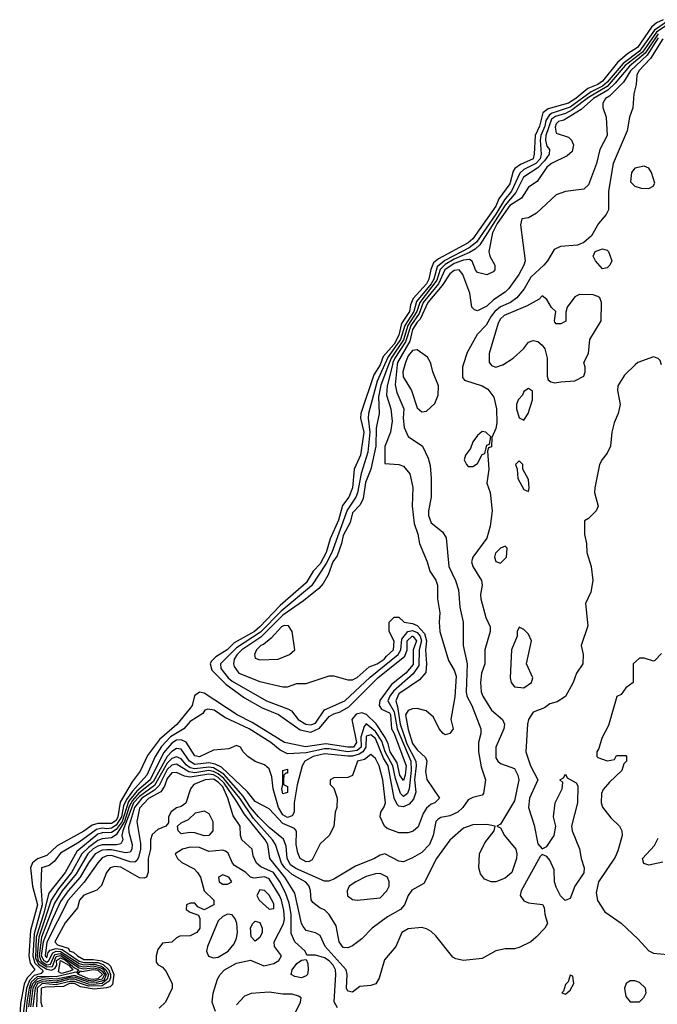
# Model space of a CAD drawing. Header units: inches. Extents: x 2671394 to 2765652, y 830470 to 955458.
# Tile 156 of 256: x 2675273 to 2678027, y 907241 to 911490. Entities that reach past the tile are written whole.
import ezdxf

# ---------------------------------------------------------------- set-up
doc = ezdxf.new("R2010")
doc.units = ezdxf.units.IN
doc.header["$MEASUREMENT"] = 0
doc.layers.add('C6970', color=7, linetype='Continuous')
doc.layers.add('C6971', color=7, linetype='Continuous')

msp = doc.modelspace()

# ---------------------------------------------------------------- linework, layer by layer
at = {"layer": 'C6970', "color": 2}
for points, elevation in [([(2676829.7, 910000), (2676802.5, 909957.5), (2676746.2, 909790), (2676745.4, 909770), (2676758.7, 909710), (2676744.2, 909610), (2676718.2, 909550), (2676710, 909469.4), (2676694.2, 909430), (2676666.5, 909393.5), (2676650.1, 909330), (2676614.1, 909250), (2676595.9, 909190), (2676570, 909142), (2676540.7, 909110), (2676510, 909060.3), (2676398.4, 908961.6), (2676310, 908869.2), (2676287.8, 908850), (2676199.8, 908800.2), (2676169, 908770), (2676120, 908740), (2676100.3, 908719.7), (2676095.5, 908710), (2676102.3, 908682.3), (2676162.8, 908622.8), (2676244.1, 908564.1), (2676320.5, 908520.4), (2676391.4, 908491.4), (2676484.7, 908424.7), (2676530, 908415), (2676567.7, 908432.3), (2676610, 908482.8), (2676630, 908494.5), (2676657.3, 908502.7), (2676695.1, 908524.9), (2676819.8, 908650), (2676936.2, 908743.8), (2676946.8, 908770), (2676946.6, 908810), (2676968.3, 908830), (2676971.3, 908830), (2676986.5, 908810), (2676972.7, 908770), (2676972.7, 908707.3), (2676940.7, 908670), (2676879.2, 908620.8), (2676828.6, 908551.4), (2676824.9, 908530), (2676835.1, 908515.1), (2676870, 908498.2), (2676874.2, 908490), (2676878.6, 908430), (2676890.6, 908410), (2676942.7, 908270), (2676938, 908230), (2676930, 908206.6), (2676914.5, 908230), (2676902.9, 908282.9), (2676872.4, 908330), (2676864.4, 908364.4), (2676852, 908392), (2676811.9, 908451.9), (2676771.3, 908491.3), (2676750, 908498), (2676726.6, 908493.4), (2676707.8, 908470), (2676728.2, 908370), (2676715.3, 908350), (2676689.9, 908349.9), (2676595.3, 908364.7), (2676507.8, 908352.2), (2676416.2, 908370), (2676276.8, 908456.8), (2676212.8, 908490), (2676070, 908583.5), (2676050, 908587.3), (2676028.5, 908571.5), (2676017.8, 908530), (2676010, 908518.3), (2675951.1, 908448.9), (2675876.9, 908383.1), (2675824.8, 908315.2), (2675793.2, 908246.8), (2675759.3, 908200.7), (2675706.7, 908113.3), (2675696.8, 908050), (2675690, 908034.2), (2675670, 908021.6), (2675610, 908021.7), (2675586.3, 908013.7), (2675550, 907988.1), (2675435.4, 907924.6), (2675390, 907883.5), (2675350, 907868.7), (2675328.5, 907851.5), (2675319.3, 907830), (2675328.2, 907750), (2675350.6, 907670), (2675320.2, 907559.8), (2675312.6, 907450), (2675318.4, 907418.4), (2675338.4, 907390), (2675304.7, 907355.3), (2675292.3, 907327.7), (2675275.9, 907244.1), (2675273.1, 907190)], -2), ([(2676848.7, 910000), (2676816.9, 909930), (2676779.3, 909790), (2676777.4, 909770), (2676784.7, 909710), (2676776.6, 909623.4), (2676748.3, 909531.7), (2676731.6, 909448.4), (2676725, 909430), (2676686.9, 909373.1), (2676620.4, 909190), (2676596.6, 909143.4), (2676532.6, 909047.4), (2676402.2, 908937.8), (2676313.5, 908846.5), (2676210, 908779.9), (2676139.6, 908710), (2676141.5, 908690), (2676173.2, 908650), (2676190, 908636), (2676339.3, 908550), (2676434.3, 908514.3), (2676446.8, 908506.8), (2676476.4, 908470), (2676508.2, 908450), (2676530, 908446.3), (2676550, 908454.7), (2676590, 908512), (2676677.2, 908550), (2676787.1, 908652.9), (2676907.1, 908750), (2676919.6, 908770), (2676924, 908816), (2676949.9, 908850.1), (2676970, 908854.7), (2676990, 908845.5), (2677002.5, 908830), (2677008.6, 908810), (2676997.5, 908770), (2676996.9, 908703.1), (2676972.8, 908667.2), (2676887.4, 908592.6), (2676870.9, 908570), (2676863, 908550), (2676890, 908503.1), (2676902.6, 908430), (2676961.7, 908290), (2676964.1, 908250), (2676954.6, 908170), (2676948.4, 908150), (2676930, 908137.7), (2676917.7, 908150), (2676895.3, 908215.3), (2676884.3, 908270), (2676851.4, 908330), (2676837, 908377), (2676810, 908418.4), (2676770, 908451.1), (2676760.2, 908439.8), (2676746.3, 908393.7), (2676748.4, 908350), (2676730, 908335.5), (2676690, 908330.4), (2676610, 908343.6), (2676590, 908343.1), (2676510, 908325.5), (2676430, 908321.3), (2676397.5, 908337.5), (2676358.3, 908370), (2676264.7, 908430), (2676158.3, 908478.3), (2676112.3, 908510), (2676085.5, 908514.5), (2676072, 908510), (2676063.5, 908496.5), (2676010, 908462), (2675982.4, 908430), (2675925, 908395), (2675886, 908354), (2675857.6, 908310), (2675821.5, 908230), (2675759.6, 908160.4), (2675734.7, 908125.3), (2675722.1, 908097.9), (2675713.2, 908050), (2675690, 908013.2), (2675670, 908001), (2675650, 907998), (2675630, 908001.3), (2675604.4, 907995.6), (2675530, 907940.7), (2675450, 907893.1), (2675422.5, 907857.5), (2675399.9, 907840.1), (2675366.7, 907830), (2675363.8, 907750), (2675370.8, 907670), (2675335.4, 907544.6), (2675329.7, 907450), (2675338, 907418), (2675375, 907385), (2675366, 907374), (2675335.3, 907364.7), (2675315.9, 907344.1), (2675302.5, 907310), (2675286.4, 907190)], 2), ([(2676866.2, 910000), (2676832.3, 909912.3), (2676823.1, 909863.1), (2676824.9, 909790), (2676813, 909727), (2676811, 909650), (2676790.2, 909550), (2676766.9, 909493.1), (2676756.9, 909423.1), (2676743.1, 909396.9), (2676710, 909362), (2676700, 909320), (2676670, 909264.5), (2676662.8, 909230), (2676643.5, 909176.5), (2676625.7, 909150), (2676605.1, 909094.9), (2676583.2, 909056.8), (2676564.4, 909035.6), (2676498.2, 908981.8), (2676410, 908920.9), (2676314.9, 908825.1), (2676232.8, 908770), (2676211.6, 908750), (2676199.6, 908730), (2676195.8, 908710), (2676198.7, 908698.7), (2676218.8, 908670), (2676310, 908634.4), (2676409.3, 908610.7), (2676430, 908610.8), (2676470, 908626), (2676510, 908626), (2676610, 908658), (2676630, 908658), (2676690, 908641), (2676710, 908640.7), (2676730, 908650.7), (2676782.6, 908697.4), (2676817, 908710), (2676847.6, 908730), (2676856.5, 908743.5), (2676887.6, 908770), (2676890, 908808), (2676868.7, 908850), (2676868.7, 908890), (2676890, 908912), (2676910, 908912), (2676934, 908890), (2676970, 908884.7), (2676990, 908875.6), (2677020.8, 908840.8), (2677030.2, 908810), (2677025.8, 908770), (2677030.6, 908710), (2677027.1, 908672.9), (2676999.6, 908640.4), (2676910, 908581.1), (2676897.2, 908550), (2676905, 908525), (2676916.1, 908450), (2676930, 908407.4), (2676945.2, 908365.2), (2676983.8, 908290), (2676985.6, 908270), (2676978.7, 908210), (2676983.2, 908156.8), (2676973.4, 908126.6), (2676955, 908105), (2676930, 908093.3), (2676910, 908095.4), (2676902.7, 908102.7), (2676890.5, 908130.5), (2676864.1, 908270), (2676843.7, 908303.7), (2676810, 908387.7), (2676790, 908404), (2676770, 908397.7), (2676767.7, 908350), (2676754.8, 908330), (2676739.4, 908320.6), (2676710, 908312.2), (2676690, 908311.8), (2676590, 908321.5), (2676540.4, 908310), (2676503.8, 908290), (2676492.4, 908270), (2676471.5, 908188.5), (2676459, 908110), (2676458.6, 908070), (2676450, 908054), (2676430, 908047.4), (2676410, 908058.2), (2676390.6, 908090), (2676368.4, 908170), (2676362.6, 908222.6), (2676350, 908257.2), (2676330, 908274), (2676289.3, 908289.3), (2676258, 908310), (2676238, 908330), (2676226, 908350), (2676210, 908358), (2676176.9, 908343.1), (2676110, 908337.2), (2676050, 908308.6), (2676030, 908313.6), (2675992.2, 908372.2), (2675970, 908382.8), (2675950, 908380.3), (2675930, 908368.1), (2675894.2, 908325.8), (2675836.2, 908210), (2675779.5, 908160.5), (2675743.4, 908116.6), (2675715, 908030), (2675690, 907994.9), (2675670, 907982.6), (2675630, 907981.5), (2675610, 907975.6), (2675520.3, 907899.7), (2675470.1, 907810), (2675399.1, 907720.9), (2675376.2, 907630), (2675344.5, 907530), (2675340.8, 907440.8), (2675354.6, 907414.6), (2675390, 907393), (2675410, 907388.1), (2675424.3, 907395.7), (2675433.3, 907410), (2675432.5, 907430), (2675450, 907441.6), (2675471.2, 907431.2), (2675510, 907397.6), (2675527.4, 907390), (2675522, 907382), (2675530, 907377.3), (2675535.2, 907384.8), (2675541.7, 907381.7), (2675590, 907391.3), (2675610, 907387.7), (2675630.6, 907369.4), (2675610, 907350.9), (2675590, 907348.5), (2675570, 907350.8), (2675528, 907370), (2675519.5, 907379.5), (2675510, 907378.8), (2675430, 907359.1), (2675350, 907360.4), (2675323.1, 907336.9), (2675313.6, 907310), (2675303.6, 907250), (2675299.6, 907190)], 6), ([(2676882.4, 910000), (2676860.2, 909910), (2676856.5, 909870), (2676876.5, 909810), (2676882, 909758), (2676874, 909710), (2676850, 909648), (2676850, 909574), (2676910, 909570.7), (2676930, 909562.8), (2676957.3, 909530), (2676970.5, 909470.5), (2676968, 909390), (2676976.1, 909316.1), (2676993, 909270), (2676999.1, 909230), (2677033, 909150), (2677044, 909110), (2677070, 909071), (2677078, 909050), (2677077.3, 908990), (2677087.7, 908930), (2677084, 908890), (2677087.3, 908850), (2677124.6, 908724.6), (2677150, 908682.8), (2677157.5, 908657.5), (2677152.9, 908567.1), (2677134.8, 908470), (2677144.7, 908430), (2677131.1, 908408.9), (2677110, 908404), (2677102, 908410), (2677085.2, 908430), (2677060.7, 908480.7), (2677027.9, 908507.9), (2676990, 908518), (2676970, 908516), (2676950, 908509), (2676939.1, 908490), (2676950, 908426.8), (2676970, 908367), (2676990, 908338.4), (2677026.2, 908306.2), (2677030.7, 908290), (2677026, 908246), (2677030.9, 908210.9), (2677086, 908130), (2677066, 908110), (2677050, 908104.2), (2677030, 908087.3), (2677015.5, 908064.5), (2676993.4, 908006.6), (2676972.4, 907987.6), (2676950, 907981.2), (2676910, 907981.2), (2676860.2, 908000.2), (2676848.7, 908010), (2676829.3, 908050), (2676833.2, 908070), (2676847.5, 908092.5), (2676852.6, 908110), (2676841.3, 908210), (2676825.6, 908270), (2676810, 908301.2), (2676790, 908319.5), (2676762, 908298), (2676731.3, 908290), (2676710, 908228.7), (2676690, 908219), (2676630, 908218), (2676614, 908210), (2676614, 908190), (2676630, 908174), (2676644, 908130), (2676642.8, 908090), (2676636, 908070), (2676630, 908008), (2676610, 907968.7), (2676570, 907934), (2676535.5, 907864.5), (2676523.5, 907856.5), (2676510, 907855.1), (2676483.7, 907870), (2676474.9, 907894.9), (2676467.6, 907930), (2676467.8, 907987.8), (2676460.1, 908000.1), (2676410, 908021.5), (2676350, 908083.7), (2676290, 908116.2), (2676257.5, 908157.5), (2676144, 908264), (2676117.4, 908277.4), (2676090, 908282.7), (2676030, 908276.1), (2676006.4, 908290), (2675970, 908342), (2675950, 908344.4), (2675930, 908332.5), (2675910, 908310.7), (2675850, 908201.6), (2675788.3, 908151.7), (2675759.6, 908120.4), (2675745.6, 908094.4), (2675725.4, 908030), (2675690, 907972.3), (2675670, 907958.6), (2675630, 907954.8), (2675610, 907947.5), (2675570, 907917.9), (2675542.1, 907890), (2675497.4, 907810), (2675440.2, 907739.8), (2675409.3, 907690.7), (2675356, 907530), (2675348.2, 907450), (2675353.5, 907430), (2675361, 907421), (2675390, 907402.1), (2675415.5, 907404.5), (2675430, 907447.5), (2675450, 907452.1), (2675530, 907398.3), (2675550, 907394.6), (2675590, 907398.8), (2675614.4, 907394.4), (2675630, 907384), (2675638.8, 907370), (2675636.8, 907363.2), (2675630, 907349.5), (2675590, 907341.2), (2675570, 907343.2), (2675510, 907365.7), (2675430, 907348.8), (2675370, 907355.1), (2675349.4, 907350.6), (2675329.4, 907330.6), (2675321.9, 907310), (2675310.5, 907230)], 10), ([(2676903.6, 910000), (2676894.5, 909914.5), (2676901.6, 909881.6), (2676931.5, 909810), (2676929.1, 909770), (2676933.4, 909730), (2676950, 909690.7), (2677012, 909650), (2677037.1, 909597.1), (2677046.2, 909566.2), (2677050.5, 909510), (2677050.7, 909430), (2677038, 909370), (2677038, 909350), (2677050, 909318.8), (2677099.3, 909279.3), (2677114.4, 909254.4), (2677126.4, 909130), (2677155.5, 909070), (2677168.2, 909030), (2677174.2, 908954.2), (2677187.7, 908890), (2677188.4, 908790), (2677204.9, 908710), (2677200.9, 908590), (2677204.6, 908570), (2677225.3, 908530), (2677264.4, 908430), (2677264.4, 908410), (2677254.9, 908370), (2677254.9, 908330), (2677266, 908266), (2677284.7, 908210), (2677276, 908150), (2677270, 908144), (2677230, 908133.2), (2677210, 908122.7), (2677186.4, 908090), (2677164.9, 908070), (2677130, 908054.7), (2677092.3, 908047.7), (2677079.9, 908040.1), (2677070.4, 908029.6), (2677058.9, 907970), (2677042.6, 907930), (2677010, 907896.2), (2676970, 907872.3), (2676930, 907856.2), (2676910, 907858.7), (2676850, 907889.5), (2676830, 907884.5), (2676806, 907870), (2676723.1, 907836.9), (2676630, 907781.2), (2676607.5, 907772.5), (2676590, 907772), (2676466.3, 907826.3), (2676443.1, 907843.1), (2676428.2, 907870), (2676423.6, 907923.6), (2676412.9, 907952.9), (2676350, 908004.2), (2676303.7, 908050), (2676270, 908089.8), (2676238.6, 908138.6), (2676154, 908234), (2676110, 908261.1), (2676090, 908264.3), (2676030, 908256.6), (2676010, 908261.7), (2675993.1, 908273.1), (2675970, 908300.8), (2675950, 908309), (2675930, 908301.3), (2675910, 908281.2), (2675854.8, 908185.2), (2675790, 908137.8), (2675765.2, 908110), (2675719.1, 907990), (2675714.3, 907970), (2675719.2, 907950), (2675710, 907933.3), (2675690.8, 907929.2), (2675630, 907929.3), (2675610, 907923.6), (2675590, 907911.6), (2675567.6, 907890), (2675516.8, 907803.2), (2675456.8, 907730), (2675423.3, 907676.7), (2675367.2, 907530), (2675357.2, 907450), (2675366.5, 907426.5), (2675390, 907411.5), (2675406, 907414), (2675424.3, 907455.7), (2675450, 907460.4), (2675530, 907407.5), (2675550, 907402.5), (2675590, 907406.3), (2675619.9, 907399.9), (2675632.9, 907392.9), (2675646.8, 907370), (2675635.8, 907344.2), (2675605.1, 907334.9), (2675570, 907335.8), (2675510, 907357.3), (2675490, 907356.4), (2675430, 907341.4), (2675370, 907347), (2675344.1, 907335.9), (2675330.3, 907310), (2675320.3, 907230)], 14), ([(2677188.2, 910000), (2677184.9, 909990), (2677185.5, 909945.5), (2677193.7, 909933.7), (2677270, 909910.4), (2677295.3, 909895.3), (2677320.9, 909860.9), (2677332.7, 909810), (2677334, 909750), (2677330, 909726), (2677312.7, 909687.3), (2677310, 909646), (2677298, 909642), (2677292.7, 909627.3), (2677298.8, 909550), (2677291, 909490), (2677304.7, 909450), (2677313.4, 909370), (2677304.9, 909304.9), (2677290, 909253.2), (2677230.6, 909170), (2677224.9, 909150), (2677230.6, 909130), (2677266.8, 909070), (2677270.7, 909050), (2677262.8, 909010), (2677264, 908990), (2677285.5, 908910), (2677304.9, 908870), (2677304.9, 908850), (2677282, 908770), (2677282, 908710), (2677267.7, 908670), (2677263.8, 908630), (2677266.4, 908590), (2677273.4, 908570), (2677310, 908510.8), (2677358, 908470), (2677366.8, 908450), (2677364, 908430), (2677328.8, 908351.2), (2677330, 908304.7), (2677337.3, 908290), (2677350, 908280.5), (2677410, 908258), (2677424.9, 908230), (2677428.5, 908210), (2677410, 908119), (2677350, 908018), (2677334, 908010), (2677350, 908002), (2677366.8, 907970), (2677415.5, 907910), (2677420.5, 907890), (2677418, 907870), (2677399.1, 907810), (2677370, 907784.5), (2677330, 907769.4), (2677309, 907769), (2677280.2, 907780.2), (2677263.7, 907803.7), (2677256, 907830), (2677259.3, 907890), (2677282.4, 907937.6), (2677322, 907990), (2677326, 908010), (2677290, 908017.2), (2677230, 908015.3), (2677190, 908001.2), (2677130, 907949), (2677073.4, 907870), (2677018, 907762), (2676967.1, 907732.9), (2676951.3, 907710), (2676934.8, 907670), (2676917.3, 907650), (2676861.7, 907618.3), (2676794.8, 907570), (2676750, 907522.7), (2676710, 907492.7), (2676690, 907485.2), (2676670, 907486), (2676653.2, 907510), (2676639.1, 907579.1), (2676610, 907629), (2676590, 907648.7), (2676570, 907655.3), (2676539.5, 907679.5), (2676532.1, 907692.1), (2676529.6, 907730), (2676523.6, 907750), (2676508.5, 907768.5), (2676450, 907801.2), (2676417.8, 907830), (2676403.7, 907850), (2676377.7, 907930), (2676365.2, 907950), (2676282.8, 908042.8), (2676223.2, 908130), (2676155.1, 908215.1), (2676130, 908236.1), (2676110, 908245.8), (2676090, 908249.2), (2676030, 908239.9), (2676003.6, 908243.6), (2675950, 908277), (2675930, 908273.3), (2675910, 908254), (2675875.2, 908184.8), (2675854.9, 908165.1), (2675800.7, 908130), (2675768.8, 908090), (2675743.2, 908003.2), (2675743.8, 907983.8), (2675759.3, 907930), (2675757.3, 907910), (2675750, 907897.6), (2675730, 907894), (2675670, 907908.1), (2675650, 907908.1), (2675630, 907905.9), (2675599.7, 907890), (2675570, 907851.1), (2675534.2, 907790), (2675482.6, 907730), (2675450, 907684.2), (2675410, 907599.8), (2675374.5, 907510), (2675366.2, 907450), (2675377.1, 907430), (2675390, 907422.7), (2675399.4, 907430), (2675416.9, 907463.1), (2675430, 907470.3), (2675450, 907468.6), (2675530, 907417), (2675550, 907410.6), (2675593.9, 907413.9), (2675626.1, 907406.1), (2675645.7, 907390), (2675656, 907370), (2675651.1, 907348.9), (2675629.3, 907330.7), (2675590, 907325.8), (2675570, 907328.2), (2675510, 907348.8), (2675490, 907348.6), (2675430, 907333.9), (2675370, 907338.5), (2675349.5, 907330.5), (2675339.8, 907310), (2675330.1, 907230.1)], 18), ([(2677931.5, 910000), (2677884.7, 909955.3), (2677856, 909910), (2677854.8, 909890), (2677866, 909830), (2677858, 909790), (2677841, 909750), (2677830.6, 909710), (2677824, 909650), (2677810, 909619), (2677788, 909592), (2677777.3, 909570), (2677757.3, 909470), (2677754.8, 909450), (2677771.3, 909390), (2677762, 909370), (2677730, 909338), (2677712.7, 909327.3), (2677712, 909268), (2677720.7, 909230), (2677722, 909190), (2677740.7, 909130), (2677747.7, 909070), (2677739.9, 909020.1), (2677716, 908970), (2677726.4, 908873.6), (2677698, 908790), (2677706, 908750), (2677704.7, 908710), (2677678, 908670), (2677662.8, 908630), (2677630.7, 908569.3), (2677594.4, 908545.6), (2677562.8, 908537.2), (2677539.6, 908520.4), (2677490, 908502), (2677470.6, 908469.4), (2677466, 908450), (2677459.3, 908330), (2677479.3, 908270), (2677511.3, 908210), (2677475.3, 908130), (2677470.4, 908090.4), (2677494.6, 908014.6), (2677510, 907934), (2677530, 907912), (2677550, 907922), (2677581.2, 907970), (2677589, 908010), (2677579, 908050), (2677586, 908110), (2677615.3, 908170), (2677618, 908198), (2677606, 908210), (2677622, 908218), (2677630, 908234), (2677638, 908218), (2677676.9, 908196.9), (2677683.6, 908183.6), (2677682, 908110), (2677656, 908010), (2677658.8, 907990), (2677690, 907912), (2677697.1, 907870), (2677710.5, 907830), (2677710, 907808.7), (2677670.7, 907750), (2677650, 907698), (2677628.4, 907688.4), (2677608.4, 907708.4), (2677590, 907746), (2677582.7, 907770), (2677581.5, 907821.5), (2677562.7, 907862.7), (2677550, 907878), (2677530, 907888), (2677521, 907879), (2677438.8, 907730), (2677434.8, 907710), (2677450, 907687.3), (2677470, 907679.1), (2677531, 907671), (2677538, 907658), (2677540.7, 907630), (2677552, 907590), (2677541, 907570), (2677504, 907530), (2677481, 907510), (2677430, 907486), (2677410, 907480.9), (2677370, 907480.7), (2677330, 907471.3), (2677270, 907438.4), (2677189.6, 907429.6), (2677156.6, 907436.6), (2677144.2, 907444.2), (2677070, 907536), (2677050, 907555.1), (2677030, 907566.6), (2677010, 907572.7), (2676950, 907566), (2676922.8, 907550), (2676897.1, 907490), (2676847.8, 907432.3), (2676826, 907354), (2676810.4, 907329.6), (2676790, 907321.6), (2676742, 907318), (2676710, 907293.2), (2676690, 907297.2), (2676684.2, 907310), (2676688, 907370), (2676683.6, 907390), (2676592.4, 907490), (2676570, 907537.2), (2676550, 907549.3), (2676510, 907559.3), (2676496.6, 907576.6), (2676489.7, 907590), (2676461, 907721), (2676418.4, 907790), (2676353.5, 907870), (2676344.4, 907930), (2676333.2, 907950), (2676242.6, 908062.6), (2676210, 908118.2), (2676155.8, 908195.8), (2676130, 908219.9), (2676110, 908231), (2676090, 908234.1), (2676010, 908220.5), (2675984.7, 908224.7), (2675950, 908240.9), (2675930, 908239.3), (2675910, 908215.1), (2675898.3, 908181.7), (2675882.9, 908157.1), (2675830, 908128.4), (2675790, 908087), (2675778.4, 908030), (2675795.1, 907935.1), (2675795.4, 907910), (2675786.2, 907873.8), (2675778.7, 907861.3), (2675770, 907853.7), (2675750, 907855), (2675670, 907882.9), (2675650, 907881.1), (2675630, 907872.9), (2675610, 907851.1), (2675552, 907768), (2675483, 907690), (2675390, 907508.3), (2675383.6, 907450), (2675390, 907441.4), (2675395.8, 907464.2), (2675405.2, 907474.8), (2675430, 907481), (2675457, 907477), (2675530, 907426.5), (2675550, 907420.8), (2675610, 907421), (2675633.3, 907413.3), (2675657.9, 907390), (2675665.9, 907370), (2675665.1, 907354.9), (2675659.5, 907340.5), (2675630, 907320.5), (2675570, 907319.3), (2675510, 907339.6), (2675490, 907339.5), (2675430, 907325.1), (2675370, 907329.9), (2675349.3, 907310), (2675345.5, 907230)], 22), ([(2676936, 910000), (2676927.5, 909970), (2676928.5, 909948.5), (2676964.4, 909890), (2676990, 909814.8), (2677010, 909797.3), (2677030, 909800.5), (2677066.5, 909833.5), (2677079.6, 909870), (2677081.6, 909910), (2677057, 909970), (2677049.7, 910000)], 18), ([(2677308.5, 910000), (2677310, 909998), (2677330, 909991), (2677358, 910000)], 22), ([(2677550.6, 910000), (2677550.9, 909950.9), (2677556, 909936), (2677566.8, 909926.8), (2677583.5, 909923.5), (2677610, 909926.8), (2677670, 909931), (2677708.9, 909951.1), (2677715.3, 909970), (2677715.3, 909990), (2677712, 910000)], 22), ([(2678045.4, 908754.6), (2678015.3, 908724.7), (2678010, 908722), (2677970, 908735.3), (2677950, 908735.3), (2677922, 908710), (2677922, 908630), (2677890, 908606), (2677870, 908578), (2677851.3, 908568.7), (2677815.9, 908444.1), (2677787.7, 908390), (2677774.8, 908345.2), (2677766, 908330), (2677766, 908310), (2677770, 908306), (2677810, 908292), (2677842, 908298), (2677850, 908314), (2677890, 908314), (2677894, 908310), (2677894, 908290), (2677882, 908278), (2677874, 908250), (2677819.8, 908200.2), (2677792.8, 908167.2), (2677785.5, 908150), (2677783.8, 908110), (2677790, 908091.3), (2677825.2, 908045.2), (2677862.8, 908010), (2677874, 907990), (2677874.8, 907970), (2677856.8, 907903.2), (2677844.5, 907875.5), (2677773, 907770), (2677762.5, 907722.5), (2677768.1, 907688.1), (2677799.8, 907639.8), (2677870, 907591), (2677942.8, 907522.8), (2677990, 907471), (2678010, 907461), (2678070, 907456)], 26), ([(2676645.4, 907225.4), (2676631.3, 907251.3), (2676638.9, 907370), (2676636.5, 907390), (2676626.6, 907410), (2676610, 907428.6), (2676590, 907442), (2676550, 907453.3), (2676513.6, 907453.6), (2676506.6, 907470), (2676461.3, 907510), (2676445.7, 907545.7), (2676444.9, 907630), (2676436.7, 907676.7), (2676421.2, 907721.2), (2676396.2, 907770), (2676369.3, 907809.3), (2676314.2, 907834.2), (2676296.2, 907850), (2676281.5, 907881.5), (2676277.2, 907910), (2676232.7, 907950), (2676226.6, 907970), (2676225.2, 908010), (2676194.9, 908054.9), (2676172.4, 908130), (2676150, 908179.4), (2676130, 908199.9), (2676110, 908212.3), (2676073.4, 908210), (2676024.9, 908190), (2676010.5, 908170), (2675990.7, 908109.3), (2675970, 908094), (2675950, 908089), (2675927.9, 908072.1), (2675916, 908050), (2675916, 908024), (2675904.7, 908010), (2675870, 907995.1), (2675845.7, 907974.3), (2675838.3, 907950), (2675837.4, 907910), (2675827.6, 907870), (2675828.3, 907811.7), (2675821, 907790), (2675810, 907784.5), (2675790, 907786), (2675710, 907832.1), (2675684.2, 907835.8), (2675664, 907830), (2675647.7, 907810), (2675626, 907754), (2675606, 907734), (2675550, 907711.3), (2675530.7, 907690), (2675522.8, 907657.2), (2675470, 907591.8), (2675424.4, 907510), (2675437.1, 907497.1), (2675482.7, 907482.7), (2675489.5, 907470), (2675506.2, 907466.2), (2675522.4, 907450), (2675550, 907434.7), (2675590, 907434.3), (2675627.9, 907427.9), (2675655.1, 907415.1), (2675665.4, 907405.4), (2675679.1, 907370), (2675673.6, 907326.4), (2675663.4, 907316.6), (2675647.7, 907312.3), (2675594.4, 907305.6), (2675536.2, 907316.2), (2675510, 907330.4), (2675488.3, 907330), (2675461.7, 907318.3), (2675385, 907315), (2675366.5, 907310), (2675365, 907250), (2675370, 907230.5)], 26), ([(2678050, 907854), (2677990, 907842), (2677968, 907848), (2677962, 907870), (2678014, 907926), (2678030, 907958)], 26), ([(2676118, 907210), (2676104, 907250), (2676109.1, 907289.1), (2676127.3, 907350), (2676138.4, 907370), (2676158, 907390), (2676210, 907418.4), (2676270, 907432), (2676326.8, 907406.8), (2676370, 907417.3), (2676392.7, 907430), (2676404, 907450), (2676373.2, 907490), (2676372.3, 907510), (2676412.5, 907587.5), (2676417, 907610), (2676413.9, 907646.1), (2676404.2, 907690), (2676395.2, 907710), (2676350, 907782.7), (2676330, 907790.7), (2676285.6, 907785.6), (2676270, 907789.5), (2676249.5, 907810), (2676200.5, 907840.5), (2676191.5, 907850), (2676173.2, 907893.2), (2676161.7, 907901.7), (2676150, 907906), (2676090, 907899.7), (2676050, 907917.7), (2676010, 907919.2), (2675976, 907910), (2675944.7, 907890), (2675954, 907870), (2675973.3, 907853.3), (2676026.1, 907826.1), (2676041.6, 907810), (2676053.7, 907790), (2676070.4, 907730.4), (2676111, 907690), (2676110.8, 907670), (2676070, 907648), (2676042, 907662), (2676030, 907678), (2676010, 907678), (2675994, 907670), (2675992, 907650), (2676010, 907638), (2676045.4, 907625.4), (2676051.1, 907611.1), (2676050.5, 907570), (2676038.8, 907550), (2676010, 907536), (2675964.7, 907535.3), (2675950, 907528), (2675930.8, 907509.2), (2675890, 907504), (2675870, 907478), (2675862, 907450), (2675862.8, 907422.8), (2675870.8, 907410.8), (2675890, 907401), (2675904.5, 907384.5), (2675931.3, 907330), (2675931.3, 907310), (2675902.8, 907250), (2675875.9, 907224.1)], 30), ([(2676461, 907199), (2676485.2, 907250), (2676488.4, 907268.4), (2676476.5, 907276.5), (2676450, 907285.2), (2676410, 907284.5), (2676350, 907293.6), (2676273, 907287), (2676244.5, 907275.5), (2676210, 907239)], 30)]:
    msp.add_lwpolyline(points, dxfattribs=dict(at, elevation=elevation))
for points, elevation in [([(2677470, 909898), (2677450, 909886), (2677444.7, 909870), (2677426, 909850), (2677418.8, 909830), (2677418.8, 909810), (2677430, 909772), (2677450, 909762), (2677468.9, 909791.1), (2677488, 909850), (2677487.3, 909887.3)], 22), ([(2677270, 909713.2), (2677250, 909695.3), (2677230, 909668), (2677219.9, 909640.1), (2677198, 909610), (2677192, 909590), (2677202, 909570), (2677210, 909562), (2677230, 909562), (2677250, 909574), (2677270, 909614), (2677282, 909618), (2677290, 909654), (2677302, 909658), (2677308, 909690), (2677286, 909710)], 18), ([(2677430, 909586), (2677414, 909570), (2677422, 909550), (2677424.7, 909510), (2677450, 909462), (2677470, 909454), (2677473.2, 909470), (2677470, 909506), (2677446, 909550), (2677446, 909570)], 22), ([(2677370, 909218), (2677350, 909208.7), (2677327.5, 909187.5), (2677323, 909170), (2677330, 909151.3), (2677350, 909144.7), (2677375.3, 909170), (2677378, 909210)], 22), ([(2676415.5, 908875.5), (2676404, 908870), (2676359.4, 908820.6), (2676326, 908794), (2676314.8, 908790), (2676296.3, 908770), (2676287.7, 908750), (2676290, 908734), (2676310, 908726.8), (2676390, 908731), (2676438, 908750), (2676462, 908770), (2676449.2, 908850), (2676434, 908874)], 10), ([(2677430, 908868), (2677421, 908850), (2677421, 908830), (2677397.3, 908770), (2677391, 908650), (2677396, 908630), (2677410, 908611.3), (2677450, 908607.3), (2677484, 908630), (2677489.2, 908650), (2677462, 908710), (2677484, 908810), (2677470, 908838), (2677450, 908858)], 22), ([(2676410, 908149.2), (2676405.3, 908170), (2676409.7, 908190), (2676409.7, 908250.3), (2676430, 908256), (2676430, 908238), (2676422, 908238), (2676414, 908230), (2676412, 908210), (2676412, 908190), (2676430, 908181), (2676430, 908155.3)], 2), ([(2676070, 907967.8), (2676030, 907980.9), (2676010, 907982.7), (2675970, 907977.2), (2675957.2, 907990), (2675955.3, 908010), (2675970, 908024.7), (2676002, 908038), (2676032.7, 908067.3), (2676070, 908076.3), (2676090, 908064.7), (2676106.8, 908030), (2676106.8, 907990), (2676090, 907969.5)], 26), ([(2676150, 907799.3), (2676131.3, 907790), (2676134.8, 907770), (2676150, 907759.1), (2676170, 907759.1), (2676189, 907770), (2676176, 907790)], 34), ([(2676830, 907805.2), (2676810, 907804.5), (2676770, 907792.8), (2676724, 907770), (2676695.5, 907750), (2676686.7, 907730), (2676688.6, 907708.6), (2676710, 907693), (2676730, 907690.4), (2676830, 907701), (2676858, 907730), (2676868, 907750), (2676868.7, 907770), (2676862, 907790)], 18), ([(2676310, 907734.5), (2676297.3, 907710), (2676307.3, 907690), (2676350, 907650.8), (2676370, 907654), (2676370, 907674), (2676350, 907711.8), (2676330, 907732)], 34), ([(2676170, 907629.6), (2676150, 907619.7), (2676130, 907600.7), (2676084.4, 907490), (2676080.5, 907470), (2676088.4, 907448.4), (2676110, 907441.6), (2676130, 907444.9), (2676174, 907470), (2676198.8, 907501.2), (2676210, 907526.8), (2676213.5, 907550), (2676211, 907591), (2676203.6, 907610), (2676190, 907627)], 34), ([(2676290, 907514), (2676272.5, 907532.5), (2676270, 907571.3), (2676279.3, 907590), (2676290, 907599.1), (2676310, 907593.4), (2676320.4, 907570), (2676320.4, 907550), (2676310, 907529)], 30), ([(2675454, 907374), (2675440.9, 907380.9), (2675449.5, 907430), (2675485.3, 907410), (2675502.2, 907390), (2675490, 907383.6)], 2), ([(2676490, 907355.1), (2676460.7, 907360.7), (2676445.2, 907370), (2676449.5, 907390), (2676470, 907417.3), (2676490, 907430.8), (2676510, 907434), (2676517.1, 907417.1), (2676519.3, 907390), (2676515.5, 907370), (2676510, 907363.7)], 26), ([(2677650, 907366), (2677642, 907338), (2677630, 907326), (2677622, 907298), (2677614, 907290), (2677630, 907284.7), (2677650, 907302), (2677666, 907330), (2677662, 907362)], 26), ([(2677930, 907342), (2677910, 907342), (2677892, 907330), (2677884.7, 907310), (2677890, 907274), (2677910, 907252), (2677950, 907252), (2677968, 907270), (2677978, 907290), (2677975.3, 907310), (2677950, 907335.3)], 26)]:
    msp.add_lwpolyline(points, close=True, dxfattribs=dict(at, elevation=elevation))
at = {"layer": 'C6971', "color": 2}
for points, elevation in [([(2678051.8, 911490), (2678023.4, 911476.6), (2678002, 911458), (2677940.7, 911370), (2677897.5, 911342.5), (2677854.6, 911305.4), (2677790, 911224.9), (2677770.2, 911210), (2677726.5, 911193.5), (2677675.4, 911150), (2677643.1, 911130), (2677555, 911105), (2677532, 911088), (2677517.4, 911030), (2677499.4, 910990), (2677495.5, 910910), (2677490.2, 910890), (2677435.2, 910864.8), (2677411.5, 910848.5), (2677403.6, 910836.4), (2677390, 910781.3), (2677342.5, 910717.5), (2677330, 910685.7), (2677230, 910544.1), (2677210, 910526.5), (2677081.6, 910458.4), (2677060, 910440), (2677047.9, 910412.1), (2677040.1, 910370), (2677030.1, 910350), (2676972.9, 910287.1), (2676961.2, 910258.8), (2676956.1, 910230), (2676921.7, 910178.3), (2676910, 910128.6), (2676890.1, 910090), (2676843.4, 910036.6), (2676830, 910000.5), (2676829.7, 910000)], -2), ([(2678079.1, 911490), (2678015.1, 911444.9), (2677950, 911353.6), (2677878.9, 911301.1), (2677810, 911219.9), (2677790, 911202.6), (2677741.4, 911178.6), (2677650, 911112.8), (2677572.8, 911087.2), (2677560.6, 911079.4), (2677545.5, 911054.5), (2677541.5, 911030), (2677524.2, 910990), (2677520.9, 910970), (2677524.6, 910910), (2677520.1, 910890), (2677501.8, 910870), (2677450, 910843.2), (2677433, 910827), (2677397.1, 910750), (2677366.7, 910713.3), (2677330, 910650.6), (2677246.3, 910530), (2677214.6, 910505.4), (2677108.8, 910451.2), (2677076, 910424), (2677061.4, 910370), (2677050.3, 910349.7), (2676986.7, 910273.3), (2676974.7, 910230), (2676936.5, 910170), (2676918.2, 910110), (2676864.7, 910035.3), (2676848.7, 910000)], 2), ([(2678094.8, 911485.2), (2678023.2, 911436.8), (2677962.5, 911350), (2677888.4, 911291.6), (2677810, 911201.8), (2677730, 911153.7), (2677659.4, 911100.6), (2677630, 911085.1), (2677587.4, 911072.6), (2677570, 911060.7), (2677545, 910990), (2677543.1, 910970), (2677550, 910943.8), (2677561.3, 910930), (2677559.5, 910910), (2677539.6, 910880.4), (2677510, 910851.1), (2677448.9, 910811.1), (2677416.3, 910743.7), (2677370.1, 910690), (2677260.9, 910519.1), (2677240.2, 910499.8), (2677215.1, 910484.9), (2677150, 910456.7), (2677110, 910433.9), (2677088.3, 910411.7), (2677074.8, 910365.2), (2677000.4, 910270), (2676988.1, 910230), (2676949.4, 910170), (2676931.1, 910108.9), (2676877.9, 910030), (2676866.2, 910000)], 6), ([(2678030, 911428.7), (2677974.3, 911345.7), (2677906.2, 911290), (2677844.1, 911215.9), (2677813.6, 911186.4), (2677751.2, 911150), (2677697.1, 911102.9), (2677660.9, 911079.1), (2677622.9, 911057.1), (2677600.5, 911050), (2677590, 911040.7), (2677585.7, 911025.7), (2677590, 911000.7), (2677642.8, 910982.8), (2677656.3, 910970), (2677664.4, 910950), (2677659.2, 910920.8), (2677638, 910902), (2677570.4, 910870), (2677550, 910854.2), (2677507.7, 910792.3), (2677470, 910767), (2677439.5, 910720.5), (2677390, 910687.8), (2677335.1, 910610), (2677315, 910570), (2677298.8, 910490), (2677302.8, 910470), (2677324.7, 910430), (2677324.7, 910410), (2677318, 910402), (2677290, 910388.7), (2677250, 910399), (2677241.2, 910410), (2677227.7, 910447.7), (2677214.9, 910454.9), (2677190, 910452.9), (2677150, 910438.4), (2677109.5, 910410), (2677081.1, 910350), (2677015.7, 910270), (2676998.2, 910221.8), (2676962.5, 910170), (2676939.7, 910100.3), (2676893.3, 910030), (2676884.9, 910010), (2676882.4, 910000)], 10), ([(2678030, 911412), (2677983.3, 911336.7), (2677910.2, 911270), (2677880, 911220), (2677819.5, 911160.5), (2677802.4, 911150), (2677790.7, 911130), (2677790.8, 911110.8), (2677806, 911070), (2677810.5, 910990), (2677779.1, 910930), (2677763.8, 910870), (2677730, 910778), (2677710, 910759), (2677630, 910749), (2677590, 910734), (2677505.4, 910654.6), (2677470, 910635.3), (2677442, 910630), (2677436, 910604), (2677455.8, 910450), (2677450.4, 910430), (2677428.8, 910390), (2677384.9, 910330), (2677370, 910313.6), (2677319.4, 910280.6), (2677290, 910253.6), (2677250, 910233.2), (2677237.2, 910237.2), (2677226, 910250), (2677216.3, 910310), (2677186.6, 910390), (2677170.7, 910410.7), (2677150, 910408.3), (2677130, 910393.1), (2677097.7, 910342.3), (2677035.3, 910270), (2677003, 910197.1), (2676990, 910185.2), (2676970, 910152.8), (2676957.4, 910102.6), (2676904.7, 910010), (2676903.6, 910000)], 14), ([(2678050, 911407.6), (2677997.3, 911322.7), (2677946.9, 911270), (2677938.9, 911250), (2677935.5, 911210), (2677924.9, 911170), (2677920.5, 911110), (2677906.4, 911070), (2677897, 911010), (2677835.8, 910870), (2677815.8, 910750), (2677815.5, 910670), (2677805.5, 910650), (2677773, 910610), (2677742.5, 910557.5), (2677710, 910528.7), (2677682.5, 910517.5), (2677608.1, 910511.9), (2677581.1, 910498.9), (2677553, 910450), (2677537.1, 910430), (2677480.8, 910379.2), (2677451.3, 910328.7), (2677420.3, 910290), (2677393, 910270), (2677350, 910250.9), (2677325.5, 910230), (2677309, 910210), (2677288.1, 910171.9), (2677248.9, 910131.1), (2677206.1, 910053.9), (2677188.2, 910000)], 18), ([(2677712, 910000), (2677708.7, 910010), (2677729, 910050), (2677735.3, 910110), (2677784, 910190), (2677786, 910270), (2677779, 910290), (2677770, 910296), (2677750, 910302.7), (2677690, 910304), (2677670, 910294), (2677638, 910250), (2677631.6, 910228.4), (2677630.9, 910189.1), (2677610, 910178), (2677590, 910178), (2677584.7, 910184.7), (2677582, 910190), (2677588, 910230), (2677570, 910248), (2677550, 910282), (2677530, 910298), (2677515.9, 910284.1), (2677465.1, 910254.9), (2677365.9, 910214.1), (2677350, 910199.7), (2677339.1, 910180.9), (2677300.7, 910050), (2677301, 910010), (2677308.5, 910000)], 22), ([(2677358, 910000), (2677359.5, 910000.5), (2677404, 910030), (2677448.7, 910070), (2677470, 910098), (2677490, 910106), (2677510, 910101), (2677530, 910086), (2677540.7, 910070), (2677550.5, 910030), (2677550.6, 910000)], 22), ([(2677049.7, 910000), (2677047.3, 910010), (2677034.3, 910034.3), (2676990, 910065.2), (2676970, 910062), (2676950, 910039.3), (2676938.9, 910010), (2676936, 910000)], 18), ([(2678044.8, 910000), (2678039, 910019), (2678030, 910028), (2678010, 910035.3), (2677942, 910010), (2677931.5, 910000)], 22)]:
    msp.add_lwpolyline(points, dxfattribs=dict(at, elevation=elevation))
for points, elevation in [([(2677970, 910857.2), (2677930, 910849), (2677914.8, 910830), (2677911.3, 910790), (2677930, 910771.3), (2677956.4, 910763.6), (2677990, 910762), (2678008.4, 910771.6), (2678015.3, 910784.7), (2678001.2, 910830), (2677990, 910848.7)], 22), ([(2677790, 910415.3), (2677759, 910450), (2677749.2, 910470), (2677758, 910490), (2677790, 910501), (2677810, 910496), (2677816, 910490), (2677830.8, 910450), (2677821, 910430), (2677810, 910419)], 18)]:
    msp.add_lwpolyline(points, close=True, dxfattribs=dict(at, elevation=elevation))

doc.saveas('drawing.dxf')
